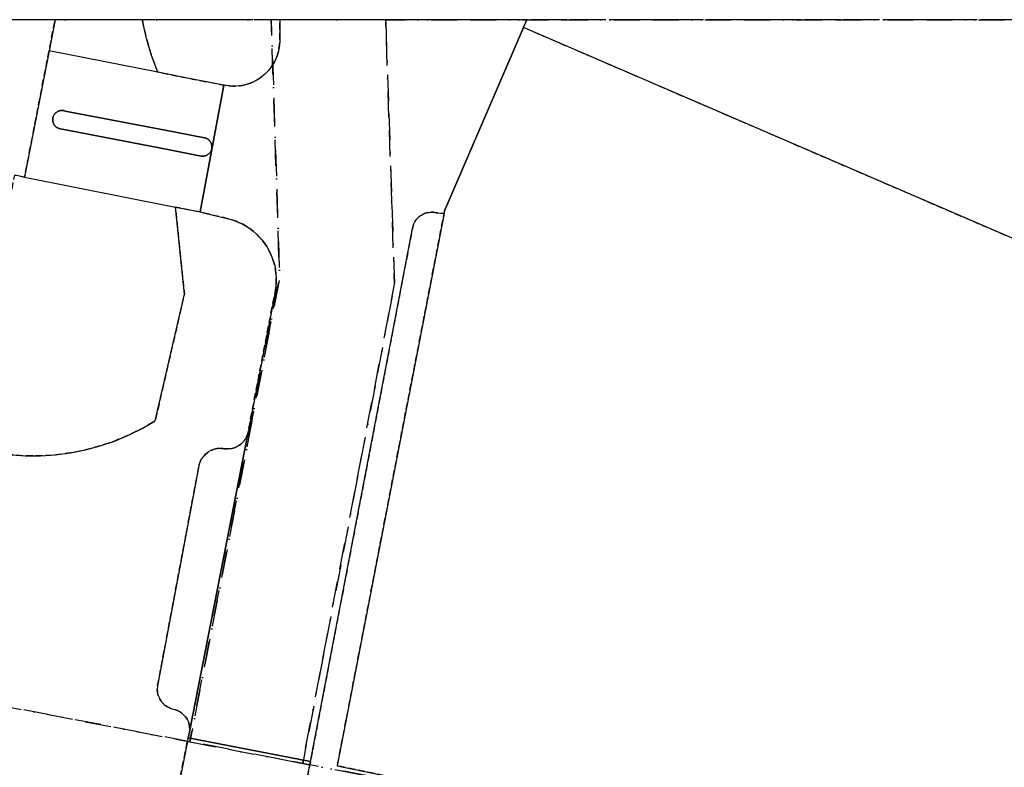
# Model space of a CAD drawing. Header units: millimetres. Extents: x 147731170 to 148246816, y 410327848 to 410827848.
# Tile 34 of 79: x 147845046 to 147893020, y 410791453 to 410827848. Entities that reach past the tile are written whole.
import ezdxf

# ---------------------------------------------------------------- set-up
doc = ezdxf.new("R2010")
doc.units = ezdxf.units.MM
doc.header["$LTSCALE"] = 100
for name, pattern in [('BORDER', [44.45, 12.7, -6.35, 12.7, -6.35, 0, -6.35]), ('HIDDEN', [9.525, 6.35, -3.175]), ('HIDDEN2', [4.7625, 3.175, -1.5875])]:
    doc.linetypes.add(name, pattern=pattern)
for name, color, linetype in [('ONBEGROEIDTERREINDEEL', 15, 'HIDDEN2'), ('ONDERSTEUNENDWEGDEEL', 7, 'Continuous'), ('OVERBRUGGINGSDEEL', 8, 'Continuous'), ('PAND', 240, 'Continuous'), ('PERCEEL', 210, 'BORDER'), ('RASTERVERDELING', 8, 'HIDDEN'), ('WATERDEEL', 5, 'Continuous'), ('WEGDEEL', 8, 'Continuous')]:
    doc.layers.add(name, color=color, linetype=linetype)

msp = doc.modelspace()

# ---------------------------------------------------------------- linework, layer by layer
at = {"layer": 'ONBEGROEIDTERREINDEEL', "flags": 128}
for points in [[(147839247, 410827492), (147837401, 410827848), (147801517, 410827848), (147800651, 410823361), (147799707, 410818470), (147797489, 410806978), (147833955, 410799947), (147840644, 410798657), (147841150, 410801288), (147842222, 410806855), (147844805, 410820277), (147845286, 410820182), (147846475, 410826326), (147846770, 410827848), (147839314, 410827848), (147839247, 410827492)], [(147851015, 410827848), (147851025, 410827786), (147851220, 410826939), (147851468, 410826107), (147851769, 410825292), (147853469, 410824960), (147854997, 410824662), (147855124, 410824641), (147855275, 410824622), (147855428, 410824613), (147855580, 410824615), (147855733, 410824627), (147855883, 410824649), (147856033, 410824682), (147856179, 410824725), (147856322, 410824777), (147856462, 410824839), (147856597, 410824911), (147856726, 410824991), (147856850, 410825081), (147856968, 410825178), (147857078, 410825283), (147857182, 410825395), (147857277, 410825515), (147857364, 410825640), (147857442, 410825771), (147857511, 410825907), (147857571, 410826047), (147857621, 410826192), (147857662, 410826339), (147857692, 410826488), (147857711, 410826640), (147857721, 410826792), (147857718, 410827848), (147851015, 410827848)], [(147924362, 410815617), (147927345, 410822476), (147925852, 410823127), (147923526, 410817196), (147899129, 410827848), (147869750, 410827848), (147869593, 410827473), (147917376, 410806886), (147917467, 410807096), (147932106, 410800802), (147936276, 410810501), (147924362, 410815617)], [(147841103, 410798569), (147840564, 410795782), (147838693, 410785901), (147838762, 410785888), (147838803, 410786068), (147851759, 410783600), (147852131, 410787155), (147852181, 410787465), (147853249, 410792892), (147853322, 410793174), (147853329, 410793245), (147853330, 410793315), (147853326, 410793386), (147853318, 410793456), (147853304, 410793526), (147853286, 410793594), (147853263, 410793661), (147853235, 410793726), (147853202, 410793789), (147853165, 410793850), (147853124, 410793908), (147853079, 410793962), (147853030, 410794013), (147852977, 410794061), (147852922, 410794105), (147852863, 410794145), (147852802, 410794180), (147852738, 410794211), (147852672, 410794238), (147852605, 410794259), (147852536, 410794276), (147852469, 410794294), (147852403, 410794316), (147852339, 410794343), (147852277, 410794374), (147852217, 410794410), (147852160, 410794449), (147852105, 410794492), (147852054, 410794539), (147852006, 410794590), (147851962, 410794643), (147851921, 410794700), (147851884, 410794759), (147851852, 410794820), (147851824, 410794884), (147851800, 410794949), (147851781, 410795016), (147851766, 410795084), (147851757, 410795153), (147851751, 410795222), (147851751, 410795292), (147851756, 410795361), (147851765, 410795430), (147851779, 410795498), (147853794, 410806205), (147853817, 410806273), (147853844, 410806340), (147853876, 410806405), (147853912, 410806467), (147853952, 410806527), (147853996, 410806584), (147854043, 410806638), (147854094, 410806689), (147854149, 410806736), (147854206, 410806780), (147854266, 410806820), (147854329, 410806855), (147854394, 410806886), (147854461, 410806913), (147854529, 410806936), (147854599, 410806954), (147854670, 410806967), (147854741, 410806975), (147854813, 410806979), (147854885, 410806978), (147854957, 410806972), (147855026, 410806961), (147855096, 410806954), (147855166, 410806952), (147855237, 410806955), (147855306, 410806962), (147855376, 410806975), (147855444, 410806992), (147855511, 410807013), (147855576, 410807039), (147855639, 410807069), (147855700, 410807104), (147855759, 410807143), (147855815, 410807185), (147855868, 410807232), (147855917, 410807281), (147855963, 410807334), (147856006, 410807390), (147856044, 410807449), (147856079, 410807510), (147856109, 410807574), (147856135, 410807639), (147856156, 410807706), (147856173, 410807774), (147857503, 410814668), (147857531, 410814868), (147857545, 410815070), (147857546, 410815273), (147857533, 410815474), (147857508, 410815675), (147857469, 410815874), (147857417, 410816069), (147857352, 410816261), (147857274, 410816448), (147857185, 410816629), (147857083, 410816804), (147856970, 410816972), (147856847, 410817132), (147856713, 410817284), (147856569, 410817426), (147856416, 410817559), (147856255, 410817681), (147856086, 410817792), (147855910, 410817892), (147855728, 410817980), (147855540, 410818056), (147855348, 410818119), (147855152, 410818169), (147854074, 410818429), (147853832, 410818488), (147852630, 410818726), (147853069, 410814484), (147851647, 410808319), (147851007, 410807949), (147850344, 410807621), (147849662, 410807337), (147848962, 410807098), (147848248, 410806906), (147847523, 410806760), (147846790, 410806662), (147846052, 410806613), (147845313, 410806611), (147842700, 410806817), (147842222, 410806855), (147841150, 410801288), (147840644, 410798657), (147841103, 410798569)], [(147859210, 410791737), (147858409, 410787661), (147890343, 410781427), (147949505, 410769621), (147951364, 410769256), (147951995, 410768897), (147952647, 410768579), (147953319, 410768303), (147954007, 410768072), (147954709, 410767885), (147955421, 410767744), (147956141, 410767649), (147956865, 410767601), (147957591, 410767599), (147962356, 410768299), (147963351, 410768126), (147964679, 410771171), (147906768, 410782287), (147906830, 410782435), (147865597, 410790474), (147860520, 410791530), (147865725, 410818408), (147865333, 410818452), (147865267, 410818465), (147865200, 410818474), (147865133, 410818477), (147865065, 410818476), (147864998, 410818470), (147864932, 410818459), (147864866, 410818444), (147864802, 410818424), (147864739, 410818400), (147864678, 410818371), (147864620, 410818338), (147864563, 410818301), (147864510, 410818260), (147864460, 410818215), (147864413, 410818167), (147864369, 410818115), (147864329, 410818061), (147864293, 410818004), (147864262, 410817945), (147864234, 410817883), (147864211, 410817820), (147864193, 410817755), (147864179, 410817689), (147859210, 410791737)]]:
    msp.add_lwpolyline(points, dxfattribs=at)
at = {"layer": 'ONDERSTEUNENDWEGDEEL', "flags": 128}
msp.add_lwpolyline([(147847257, 410823403), (147847228, 410823412), (147847198, 410823420), (147847168, 410823425), (147847138, 410823429), (147847108, 410823430), (147847077, 410823429), (147847047, 410823426), (147847017, 410823422), (147846987, 410823415), (147846958, 410823406), (147846929, 410823395), (147846901, 410823382), (147846875, 410823368), (147846849, 410823351), (147846824, 410823333), (147846801, 410823313), (147846779, 410823292), (147846759, 410823270), (147846740, 410823246), (147846723, 410823220), (147846707, 410823194), (147846694, 410823167), (147846682, 410823139), (147846672, 410823110), (147846664, 410823080), (147846658, 410823050), (147846654, 410823020), (147846653, 410822990), (147846653, 410822959), (147846655, 410822929), (147846660, 410822898), (147846666, 410822869), (147846675, 410822839), (147846685, 410822811), (147846698, 410822783), (147846712, 410822756), (147846728, 410822730), (147846746, 410822705), (147846765, 410822681), (147846786, 410822659), (147846808, 410822638), (147846832, 410822619), (147846857, 410822602), (147846883, 410822586), (147846910, 410822572), (147846938, 410822560), (147846967, 410822550), (147846996, 410822541), (147847026, 410822535), (147852263, 410821523), (147853883, 410821210), (147853914, 410821206), (147853945, 410821204), (147853977, 410821204), (147854008, 410821206), (147854039, 410821210), (147854069, 410821216), (147854099, 410821225), (147854129, 410821236), (147854158, 410821248), (147854185, 410821263), (147854212, 410821279), (147854237, 410821298), (147854261, 410821318), (147854284, 410821339), (147854305, 410821362), (147854325, 410821387), (147854342, 410821413), (147854358, 410821440), (147854372, 410821468), (147854384, 410821496), (147854394, 410821526), (147854402, 410821556), (147854408, 410821587), (147854412, 410821618), (147854413, 410821649), (147854412, 410821681), (147854410, 410821712), (147854405, 410821743), (147854398, 410821773), (147854388, 410821803), (147854377, 410821832), (147854364, 410821861), (147854349, 410821888), (147854332, 410821914), (147854313, 410821939), (147854293, 410821963), (147854271, 410821985), (147854247, 410822006), (147854222, 410822025), (147854196, 410822042), (147854169, 410822057), (147854140, 410822071), (147854111, 410822082), (147854081, 410822092), (147854051, 410822099), (147852139, 410822466), (147847257, 410823403)], dxfattribs=at)
at = {"layer": 'OVERBRUGGINGSDEEL', "flags": 128}
msp.add_lwpolyline([(147853832, 410818488), (147854997, 410824662), (147853469, 410824960), (147851769, 410825292), (147846475, 410826326), (147845286, 410820182), (147852630, 410818726), (147853832, 410818488)], dxfattribs=at)
at = {"layer": 'PAND', "flags": 128}
msp.add_lwpolyline([(147953773, 410802988), (147953918, 410803356), (147945398, 410807005), (147945245, 410806649), (147936276, 410810501), (147932106, 410800802), (147917467, 410807096), (147917376, 410806886), (147869593, 410827473), (147865751, 410818545), (147865725, 410818408), (147860520, 410791530), (147865597, 410790474), (147906830, 410782435), (147906768, 410782287), (147964679, 410771171), (147964796, 410771149), (147970435, 410784291), (147966566, 410785957), (147970739, 410795699), (147967812, 410796957), (147953773, 410802988)], dxfattribs=at)
at = {"layer": 'PERCEEL', "flags": 128}
for points in [[(147731816, 410797579), (147806992, 410783211), (147849186, 410775231), (147896410, 410766122), (147933523, 410759121), (147965231, 410752973), (147986823, 410747743), (147991708, 410745906), (147991864, 410746883), (147991956, 410748655), (147991302, 410754632), (147991196, 410756643), (147991220, 410758640), (147991405, 410760650), (147991643, 410762636), (147992003, 410764617), (147992494, 410766554), (147993188, 410768454), (148018081, 410826457), (148018432, 410827394), (148018551, 410827848), (147993530, 410827848), (147978321, 410792442), (147968917, 410770550), (147858834, 410791642), (147853341, 410792695), (147852763, 410792806), (147840403, 410795177), (147840388, 410795098), (147838609, 410785896), (147831463, 410787308), (147831536, 410787681), (147830358, 410787911), (147830435, 410788304), (147831612, 410788071), (147833262, 410796480), (147833275, 410796545), (147756803, 410811217), (147758808, 410827848), (147731816, 410827848), (147731816, 410797579)], [(147833275, 410796545), (147840403, 410795177), (147852763, 410792806), (147853341, 410792695), (147857712, 410815305), (147857300, 410827848), (147758808, 410827848), (147756803, 410811217), (147833275, 410796545)], [(147853341, 410792695), (147858834, 410791642), (147863309, 410814975), (147862878, 410827848), (147895867, 410827848), (147924362, 410815617), (147974654, 410794017), (147978321, 410792442), (147993530, 410827848), (147989182, 410827848), (147988861, 410827100), (147987121, 410827848), (147857300, 410827848), (147857712, 410815305), (147853341, 410792695)], [(147924362, 410815617), (147895867, 410827848), (147862878, 410827848), (147863309, 410814975), (147858834, 410791642), (147968917, 410770550), (147978321, 410792442), (147974654, 410794017), (147924362, 410815617)]]:
    msp.add_lwpolyline(points, dxfattribs=at)
at = {"layer": 'RASTERVERDELING', "flags": 128}
msp.add_lwpolyline([(147731816, 410327848), (148231816, 410327848), (148231816, 410827848), (147731816, 410827848), (147731816, 410327848)], dxfattribs=at)
at = {"layer": 'WATERDEEL', "flags": 128}
msp.add_lwpolyline([(147842700, 410806817), (147845313, 410806611), (147846052, 410806613), (147846790, 410806662), (147847523, 410806760), (147848248, 410806906), (147848962, 410807098), (147849662, 410807337), (147850344, 410807621), (147851007, 410807949), (147851647, 410808319), (147853069, 410814484), (147852630, 410818726), (147853832, 410818488), (147854997, 410824662), (147853469, 410824960), (147851769, 410825292), (147851468, 410826107), (147851220, 410826939), (147851025, 410827786), (147851015, 410827848), (147846770, 410827848), (147846475, 410826326), (147845286, 410820182), (147844805, 410820277)], dxfattribs=at)
at = {"layer": 'WEGDEEL', "flags": 128}
for points in [[(147857718, 410827848), (147857721, 410826792), (147857711, 410826640), (147857692, 410826488), (147857662, 410826339), (147857621, 410826192), (147857571, 410826047), (147857511, 410825907), (147857442, 410825771), (147857364, 410825640), (147857277, 410825515), (147857182, 410825395), (147857078, 410825283), (147856968, 410825178), (147856850, 410825081), (147856726, 410824991), (147856597, 410824911), (147856462, 410824839), (147856322, 410824777), (147856179, 410824725), (147856033, 410824682), (147855883, 410824649), (147855733, 410824627), (147855580, 410824615), (147855428, 410824613), (147855275, 410824622), (147855124, 410824641), (147854997, 410824662), (147853832, 410818488), (147854074, 410818429), (147855152, 410818169), (147855348, 410818119), (147855540, 410818056), (147855728, 410817980), (147855910, 410817892), (147856086, 410817792), (147856255, 410817681), (147856416, 410817559), (147856569, 410817426), (147856713, 410817284), (147856847, 410817132), (147856970, 410816972), (147857083, 410816804), (147857185, 410816629), (147857274, 410816448), (147857352, 410816261), (147857417, 410816069), (147857469, 410815874), (147857508, 410815675), (147857533, 410815474), (147857546, 410815273), (147857545, 410815070), (147857531, 410814868), (147857503, 410814668), (147856173, 410807774), (147853322, 410793174), (147853249, 410792892), (147859210, 410791737), (147864179, 410817689), (147864193, 410817755), (147864211, 410817820), (147864234, 410817883), (147864262, 410817945), (147864293, 410818004), (147864329, 410818061), (147864369, 410818115), (147864413, 410818167), (147864460, 410818215), (147864510, 410818260), (147864563, 410818301), (147864620, 410818338), (147864678, 410818371), (147864739, 410818400), (147864802, 410818424), (147864866, 410818444), (147864932, 410818459), (147864998, 410818470), (147865065, 410818476), (147865133, 410818477), (147865200, 410818474), (147865267, 410818465), (147865333, 410818452), (147865725, 410818408), (147865751, 410818545), (147869593, 410827473), (147869750, 410827848), (147857718, 410827848)], [(147852630, 410818726), (147853832, 410818488), (147854997, 410824662), (147853469, 410824960), (147851769, 410825292), (147846475, 410826326), (147845286, 410820182), (147852630, 410818726)], [(147847026, 410822535), (147846996, 410822541), (147846967, 410822550), (147846938, 410822560), (147846910, 410822572), (147846883, 410822586), (147846857, 410822602), (147846832, 410822619), (147846808, 410822638), (147846786, 410822659), (147846765, 410822681), (147846746, 410822705), (147846728, 410822730), (147846712, 410822756), (147846698, 410822783), (147846685, 410822811), (147846675, 410822839), (147846666, 410822869), (147846660, 410822898), (147846655, 410822929), (147846653, 410822959), (147846653, 410822990), (147846654, 410823020), (147846658, 410823050), (147846664, 410823080), (147846672, 410823110), (147846682, 410823139), (147846694, 410823167), (147846707, 410823194), (147846723, 410823220), (147846740, 410823246), (147846759, 410823270), (147846779, 410823292), (147846801, 410823313), (147846824, 410823333), (147846849, 410823351), (147846875, 410823368), (147846901, 410823382), (147846929, 410823395), (147846958, 410823406), (147846987, 410823415), (147847017, 410823422), (147847047, 410823426), (147847077, 410823429), (147847108, 410823430), (147847138, 410823429), (147847168, 410823425), (147847198, 410823420), (147847228, 410823412), (147847257, 410823403), (147852139, 410822466), (147854051, 410822099), (147854081, 410822092), (147854111, 410822082), (147854140, 410822071), (147854169, 410822057), (147854196, 410822042), (147854222, 410822025), (147854247, 410822006), (147854271, 410821985), (147854293, 410821963), (147854313, 410821939), (147854332, 410821914), (147854349, 410821888), (147854364, 410821861), (147854377, 410821832), (147854388, 410821803), (147854398, 410821773), (147854405, 410821743), (147854410, 410821712), (147854412, 410821681), (147854413, 410821649), (147854412, 410821618), (147854408, 410821587), (147854402, 410821556), (147854394, 410821526), (147854384, 410821496), (147854372, 410821468), (147854358, 410821440), (147854342, 410821413), (147854325, 410821387), (147854305, 410821362), (147854284, 410821339), (147854261, 410821318), (147854237, 410821298), (147854212, 410821279), (147854185, 410821263), (147854158, 410821248), (147854129, 410821236), (147854099, 410821225), (147854069, 410821216), (147854039, 410821210), (147854008, 410821206), (147853977, 410821204), (147853945, 410821204), (147853914, 410821206), (147853883, 410821210), (147852263, 410821523), (147847026, 410822535)], [(147856173, 410807774), (147856156, 410807706), (147856135, 410807639), (147856109, 410807574), (147856079, 410807510), (147856044, 410807449), (147856006, 410807390), (147855963, 410807334), (147855917, 410807281), (147855868, 410807232), (147855815, 410807185), (147855759, 410807143), (147855700, 410807104), (147855639, 410807069), (147855576, 410807039), (147855511, 410807013), (147855444, 410806992), (147855376, 410806975), (147855306, 410806962), (147855237, 410806955), (147855166, 410806952), (147855096, 410806954), (147855026, 410806961), (147854957, 410806972), (147854885, 410806978), (147854813, 410806979), (147854741, 410806975), (147854670, 410806967), (147854599, 410806954), (147854529, 410806936), (147854461, 410806913), (147854394, 410806886), (147854329, 410806855), (147854266, 410806820), (147854206, 410806780), (147854149, 410806736), (147854094, 410806689), (147854043, 410806638), (147853996, 410806584), (147853952, 410806527), (147853912, 410806467), (147853876, 410806405), (147853844, 410806340), (147853817, 410806273), (147853794, 410806205), (147851779, 410795498), (147851765, 410795430), (147851756, 410795361), (147851751, 410795292), (147851751, 410795222), (147851757, 410795153), (147851766, 410795084), (147851781, 410795016), (147851800, 410794949), (147851824, 410794884), (147851852, 410794820), (147851884, 410794759), (147851921, 410794700), (147851962, 410794643), (147852006, 410794590), (147852054, 410794539), (147852105, 410794492), (147852160, 410794449), (147852217, 410794410), (147852277, 410794374), (147852339, 410794343), (147852403, 410794316), (147852469, 410794294), (147852536, 410794276), (147852605, 410794259), (147852672, 410794238), (147852738, 410794211), (147852802, 410794180), (147852863, 410794145), (147852922, 410794105), (147852977, 410794061), (147853030, 410794013), (147853079, 410793962), (147853124, 410793908), (147853165, 410793850), (147853202, 410793789), (147853235, 410793726), (147853263, 410793661), (147853286, 410793594), (147853304, 410793526), (147853318, 410793456), (147853326, 410793386), (147853330, 410793315), (147853329, 410793245), (147853322, 410793174), (147856173, 410807774)], [(147858409, 410787661), (147859210, 410791737), (147853249, 410792892), (147852181, 410787465), (147858147, 410786327), (147858409, 410787661)]]:
    msp.add_lwpolyline(points, dxfattribs=at)

doc.saveas('drawing.dxf')
